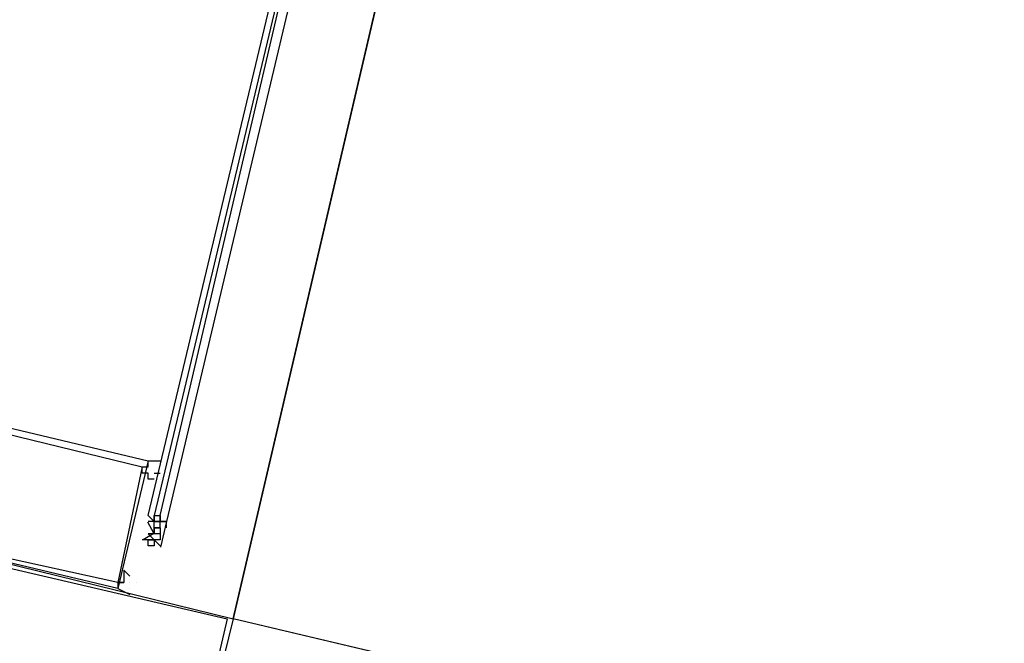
# Model space of a CAD drawing. Header units: feet. Extents: x -79 to 198, y -22 to 181.
# Tile 26 of 164: x 115.64 to 117.8, y 55.19 to 56.56. Entities that reach past the tile are written whole.
import ezdxf

# ---------------------------------------------------------------- set-up
doc = ezdxf.new("R2010")
doc.units = ezdxf.units.FT
doc.layers.add('A-LINEA', color=7, linetype='CONTINUOUS')

msp = doc.modelspace()

# ---------------------------------------------------------------- linework, layer by layer
at = {"layer": 'A-LINEA'}
for p, q in [((116.8, 58.2178), (116.1067, 55.2444)), ((115.9467, 55.5511), (115.9467, 55.5511)), ((115.92, 55.4711), (115.92, 55.4711)), ((115.92, 55.4711), (115.92, 55.4711)), ((115.92, 55.4578), (115.92, 55.4578)), ((115.9333, 55.4578), (115.92, 55.4578)), ((115.92, 55.4578), (115.92, 55.4578)), ((115.9333, 55.4578), (115.92, 55.4578)), ((115.9333, 55.4711), (115.9333, 55.4711)), ((115.9333, 55.4711), (115.9333, 55.4578)), ((115.9333, 55.4711), (115.9333, 55.4578)), ((115.9333, 55.4578), (115.9333, 55.4578)), ((115.9333, 55.4444), (115.9333, 55.4578)), ((115.9333, 55.4578), (115.9333, 55.4578)), ((115.9333, 55.4578), (115.9333, 55.4578)), ((115.9333, 55.4578), (115.9333, 55.4578)), ((115.9467, 55.4578), (115.9333, 55.4578)), ((115.9333, 55.4578), (115.9333, 55.4578)), ((115.9333, 55.4578), (115.9333, 55.4578)), ((115.9333, 55.4578), (115.9333, 55.4578)), ((115.9333, 55.4578), (115.9333, 55.4578)), ((115.9333, 55.4578), (115.9333, 55.4578)), ((115.9467, 55.4578), (115.9333, 55.4578)), ((115.9467, 55.4578), (115.9333, 55.4578)), ((115.9333, 55.4578), (115.9333, 55.4578)), ((115.9333, 55.4578), (115.9333, 55.4578)), ((115.9333, 55.4578), (115.9333, 55.4578)), ((115.9333, 55.4578), (115.9467, 55.4578)), ((115.9333, 55.4578), (115.9333, 55.4578)), ((115.9333, 55.4578), (115.9333, 55.4578)), ((115.9333, 55.4578), (115.9333, 55.4578)), ((115.9333, 55.4578), (115.9333, 55.4578)), ((115.9333, 55.4578), (115.9333, 55.4578)), ((115.9467, 55.4578), (115.9467, 55.4578)), ((115.9467, 55.4578), (115.9467, 55.4578)), ((115.9467, 55.4444), (115.9467, 55.4578)), ((115.9467, 55.4578), (115.96, 55.4578)), ((115.9467, 55.4578), (115.9467, 55.4578)), ((115.9467, 55.4578), (115.9467, 55.4578)), ((115.9467, 55.4578), (115.9467, 55.4578)), ((115.9467, 55.4578), (115.9467, 55.4578)), ((115.9467, 55.4578), (115.9467, 55.4578)), ((115.9467, 55.4444), (115.9467, 55.4578)), ((115.9467, 55.4578), (115.9467, 55.4578)), ((115.9467, 55.4578), (115.9467, 55.4578)), ((115.9467, 55.4578), (115.9467, 55.4578)), ((115.9467, 55.4578), (115.9467, 55.4578)), ((115.9467, 55.4578), (115.9467, 55.4578)), ((115.9467, 55.4578), (115.9467, 55.4578)), ((115.9467, 55.4578), (115.9467, 55.4578)), ((115.9467, 55.4578), (115.9467, 55.4578)), ((115.9467, 55.4578), (115.9467, 55.4578)), ((115.9467, 55.4578), (115.9467, 55.4578)), ((115.9467, 55.4578), (115.9467, 55.4578)), ((115.9467, 55.4578), (115.9467, 55.4578)), ((115.9467, 55.4578), (115.9467, 55.4578)), ((115.9467, 55.4578), (115.96, 55.4578)), ((115.9467, 55.4578), (115.9467, 55.4578)), ((115.9467, 55.4578), (115.96, 55.4578)), ((115.9605, 55.4581), (115.9472, 55.4017)), ((115.96, 55.4578), (115.96, 55.4578)), ((115.96, 55.4578), (115.96, 55.4578)), ((115.96, 55.4578), (115.96, 55.4578)), ((115.96, 55.4578), (115.96, 55.4578)), ((115.96, 55.4578), (115.96, 55.4578)), ((115.96, 55.4578), (115.96, 55.4578)), ((115.96, 55.4444), (115.96, 55.4578)), ((115.96, 55.4578), (115.96, 55.4578)), ((115.92, 55.4311), (115.92, 55.4311)), ((115.92, 55.4311), (115.92, 55.4311)), ((115.9333, 55.4178), (115.92, 55.4311)), ((115.9333, 55.4178), (115.92, 55.4311)), ((115.9333, 55.4311), (115.92, 55.4311)), ((115.92, 55.4311), (115.92, 55.4311)), ((115.92, 55.4311), (115.92, 55.4311)), ((115.9333, 55.4444), (115.9333, 55.4444)), ((115.9467, 55.4444), (115.9333, 55.4444)), ((115.9333, 55.4444), (115.9333, 55.4444)), ((115.9333, 55.4444), (115.9333, 55.4444)), ((115.9467, 55.4444), (115.9333, 55.4444)), ((115.9333, 55.4444), (115.9333, 55.4444)), ((115.9333, 55.4444), (115.9333, 55.4444)), ((115.9333, 55.4444), (115.9333, 55.4444)), ((115.9333, 55.4444), (115.9333, 55.4444)), ((115.9333, 55.4444), (115.9333, 55.4444)), ((115.9333, 55.4444), (115.9333, 55.4444)), ((115.9333, 55.4444), (115.9333, 55.4444)), ((115.9333, 55.4444), (115.9333, 55.4444)), ((115.9333, 55.4444), (115.9333, 55.4444)), ((115.9333, 55.4444), (115.9333, 55.4444)), ((115.9333, 55.4444), (115.9333, 55.4444)), ((115.9333, 55.4444), (115.9467, 55.4444)), ((115.9333, 55.4444), (115.9333, 55.4311)), ((115.9333, 55.4444), (115.9333, 55.4444)), ((115.9333, 55.4444), (115.9333, 55.4444)), ((115.9333, 55.4444), (115.9333, 55.4444)), ((115.9333, 55.4444), (115.9333, 55.4444)), ((115.9333, 55.4444), (115.9333, 55.4444)), ((115.9333, 55.4444), (115.9467, 55.4444)), ((115.9333, 55.4444), (115.9333, 55.4444)), ((115.9333, 55.4444), (115.9333, 55.4444)), ((115.9333, 55.4444), (115.9467, 55.4444)), ((115.9333, 55.4311), (115.9333, 55.4311)), ((115.9333, 55.4311), (115.9333, 55.4311)), ((115.9333, 55.4311), (115.9333, 55.4311)), ((115.9333, 55.4311), (115.9333, 55.4311)), ((115.9333, 55.4311), (115.9333, 55.4311)), ((115.9333, 55.4311), (115.9333, 55.4311)), ((115.9333, 55.4311), (115.9333, 55.4311)), ((115.9333, 55.4311), (115.9333, 55.4311)), ((115.9333, 55.4311), (115.9333, 55.4311)), ((115.9333, 55.4311), (115.9333, 55.4311)), ((115.9333, 55.4311), (115.9333, 55.4311)), ((115.9333, 55.4311), (115.9333, 55.4311)), ((115.9333, 55.4311), (115.9333, 55.4311)), ((115.9333, 55.4311), (115.9333, 55.4311)), ((115.9333, 55.4311), (115.9333, 55.4311)), ((115.9333, 55.4311), (115.9333, 55.4311)), ((115.9333, 55.4311), (115.9333, 55.4311)), ((115.9333, 55.4311), (115.9333, 55.4311)), ((115.9333, 55.4311), (115.9333, 55.4311)), ((115.9333, 55.4311), (115.9333, 55.4311)), ((115.9333, 55.4311), (115.9333, 55.4311)), ((115.9467, 55.4444), (115.9467, 55.4444)), ((115.9467, 55.4444), (115.9467, 55.4444)), ((115.9467, 55.4444), (115.9467, 55.4444)), ((115.9467, 55.4444), (115.9467, 55.4444)), ((115.9467, 55.4444), (115.9467, 55.4444)), ((115.9467, 55.4444), (115.9467, 55.4444)), ((115.9467, 55.4444), (115.9467, 55.4444)), ((115.9467, 55.4444), (115.9467, 55.4444)), ((115.9467, 55.4444), (115.9467, 55.4444)), ((115.9467, 55.4444), (115.9467, 55.4444)), ((115.9467, 55.4444), (115.9467, 55.4444)), ((115.9467, 55.4444), (115.9467, 55.4444)), ((115.9467, 55.4444), (115.9467, 55.4311)), ((115.9467, 55.4444), (115.9467, 55.4444)), ((115.9467, 55.4444), (115.9467, 55.4311)), ((115.9467, 55.4444), (115.9467, 55.4444)), ((115.9467, 55.4444), (115.9467, 55.4444)), ((115.9467, 55.4444), (115.9467, 55.4444)), ((115.9467, 55.4444), (115.9467, 55.4444)), ((115.9467, 55.4444), (115.9467, 55.4444)), ((115.9467, 55.4444), (115.9467, 55.4444)), ((115.9467, 55.4444), (115.9467, 55.4444)), ((115.9467, 55.4444), (115.9467, 55.4444)), ((115.9467, 55.4311), (115.9467, 55.4311)), ((115.9467, 55.4311), (115.9467, 55.4311)), ((115.9467, 55.4311), (115.9467, 55.4311)), ((115.9467, 55.4311), (115.9467, 55.4311)), ((115.9467, 55.4311), (115.9467, 55.4311)), ((115.9467, 55.4311), (115.9467, 55.4311)), ((115.9467, 55.4311), (115.9467, 55.4311)), ((115.9467, 55.4311), (115.9467, 55.4311)), ((115.9467, 55.4311), (115.9467, 55.4311)), ((115.9467, 55.4311), (115.9467, 55.4311)), ((115.9467, 55.4311), (115.9467, 55.4311)), ((115.9467, 55.4311), (115.9467, 55.4311)), ((115.9467, 55.4311), (115.9467, 55.4311)), ((115.9467, 55.4311), (115.9467, 55.4178)), ((115.9467, 55.4311), (115.9467, 55.4311)), ((115.9467, 55.4311), (115.9467, 55.4311)), ((115.9467, 55.4311), (115.9467, 55.4311)), ((115.9467, 55.4311), (115.9467, 55.4311)), ((115.9467, 55.4311), (115.9467, 55.4311)), ((115.9467, 55.4311), (115.9467, 55.4311)), ((115.9467, 55.4311), (115.9467, 55.4311)), ((115.9467, 55.4311), (115.9467, 55.4311)), ((115.9067, 55.4178), (115.9067, 55.4178)), ((115.9067, 55.4178), (115.9067, 55.4178)), ((115.92, 55.4178), (115.9067, 55.4178)), ((115.9067, 55.4178), (115.9067, 55.4178)), ((115.9067, 55.4178), (115.9067, 55.4178)), ((115.92, 55.4178), (115.9067, 55.4178)), ((115.9067, 55.4178), (115.9067, 55.4178)), ((115.9067, 55.4178), (115.9067, 55.4178)), ((115.92, 55.4178), (115.92, 55.4178)), ((115.92, 55.4178), (115.92, 55.4178)), ((115.92, 55.4178), (115.92, 55.4178)), ((115.92, 55.4178), (115.9333, 55.4178)), ((115.92, 55.4178), (115.92, 55.4178)), ((115.9333, 55.4178), (115.92, 55.4178)), ((115.92, 55.4178), (115.92, 55.4178)), ((115.92, 55.4178), (115.92, 55.4178)), ((115.92, 55.4178), (115.92, 55.4178)), ((115.92, 55.4178), (115.92, 55.4178)), ((115.92, 55.4178), (115.92, 55.4178)), ((115.92, 55.4178), (115.92, 55.4178)), ((115.92, 55.4178), (115.92, 55.4178)), ((115.92, 55.4178), (115.92, 55.4178)), ((115.92, 55.4178), (115.92, 55.4178)), ((115.92, 55.4178), (115.9333, 55.4178)), ((115.92, 55.4178), (115.9333, 55.4178)), ((115.9333, 55.4178), (115.9333, 55.4178)), ((115.9333, 55.4178), (115.9333, 55.4178)), ((115.9333, 55.4178), (115.9333, 55.4178)), ((115.9333, 55.4178), (115.9333, 55.4178)), ((115.9333, 55.4178), (115.9333, 55.4178)), ((115.9333, 55.4178), (115.9333, 55.4178)), ((115.9333, 55.4178), (115.9333, 55.4178)), ((115.9333, 55.4178), (115.9333, 55.4178)), ((115.9333, 55.4178), (115.9333, 55.4178)), ((115.9333, 55.4178), (115.9333, 55.4178)), ((115.9467, 55.4044), (115.9333, 55.4178)), ((115.9467, 55.4178), (115.9333, 55.4178)), ((115.9333, 55.4178), (115.9333, 55.4178)), ((115.9333, 55.4178), (115.9333, 55.4178)), ((115.9467, 55.4178), (115.9333, 55.4178)), ((115.9333, 55.4178), (115.9333, 55.4178)), ((115.9333, 55.4178), (115.9333, 55.4178)), ((115.9333, 55.4178), (115.9333, 55.4178)), ((115.9333, 55.4178), (115.9333, 55.4178)), ((115.9333, 55.4178), (115.9333, 55.4178)), ((115.9333, 55.4178), (115.9333, 55.4178)), ((115.9333, 55.4178), (115.9333, 55.4178)), ((115.9333, 55.4178), (115.9333, 55.4178)), ((115.9333, 55.4178), (115.9333, 55.4178)), ((115.9333, 55.4178), (115.9333, 55.4178)), ((115.9333, 55.4178), (115.9333, 55.4178)), ((115.9333, 55.4178), (115.9333, 55.4178)), ((115.9467, 55.4178), (115.9467, 55.4178)), ((115.9467, 55.4178), (115.9467, 55.4178)), ((115.9467, 55.4178), (115.9467, 55.4178)), ((115.9467, 55.4178), (115.9467, 55.4178)), ((115.9467, 55.4178), (115.9467, 55.4178)), ((115.9467, 55.4178), (115.9467, 55.4178)), ((115.9467, 55.4178), (115.9467, 55.4178)), ((115.9467, 55.4178), (115.9467, 55.4178)), ((115.9467, 55.4178), (115.9467, 55.4178)), ((115.9467, 55.4178), (115.9467, 55.4178)), ((115.9467, 55.4178), (115.9467, 55.4178)), ((115.9467, 55.4178), (115.9467, 55.4178)), ((115.9467, 55.4178), (115.9467, 55.4178)), ((115.9467, 55.4178), (115.9467, 55.4178)), ((115.9467, 55.4178), (115.9467, 55.4178)), ((115.9467, 55.4178), (115.9467, 55.4178)), ((115.9467, 55.4178), (115.9467, 55.4178)), ((115.9467, 55.4178), (115.9467, 55.4178)), ((115.9467, 55.4178), (115.9467, 55.4178)), ((115.9467, 55.4178), (115.9467, 55.4178)), ((115.9467, 55.4178), (115.9467, 55.4178)), ((115.9467, 55.4178), (115.9467, 55.4178)), ((115.9467, 55.4178), (115.9467, 55.4178)), ((115.9333, 55.4044), (115.9333, 55.4044)), ((115.9467, 55.4044), (115.9467, 55.4044)), ((115.9467, 55.4044), (115.9467, 55.4044)), ((115.9467, 55.4044), (115.9467, 55.4044)), ((115.9467, 55.4044), (115.9467, 55.4044)), ((115.88, 55.3244), (115.88, 55.3244)), ((115.8933, 55.3244), (115.8933, 55.3244)), ((123.56, 53.4844), (116.1067, 55.2444))]:
    msp.add_line(p, q, dxfattribs=at)
for points in [[(123.9467, 43.9511), (123.92, 47.9511), (123.56, 53.4844), (119.8267, 54.3644), (116.1067, 55.2444), (116.8, 58.2178), (117.1867, 59.8444), (116.8667, 59.9111), (115.8267, 60.1644), (114.5867, 60.4578), (118.2, 75.6978), (129.9467, 72.9244)], [(116.56, 58.0978), (115.9333, 55.4711), (115.9333, 55.4578), (115.92, 55.4711), (116.5467, 58.0978), (116.5467, 58.1111), (116.56, 58.0978)], [(116.5867, 58.0978), (115.96, 55.4578), (115.9467, 55.4578), (115.9467, 55.4711), (116.56, 58.0978), (116.5867, 58.0978)], [(115.2933, 55.4444), (115.36, 55.7244), (115.92, 55.5911), (115.8533, 55.3111), (115.2933, 55.4444)], [(115.3067, 55.4444), (115.36, 55.7111), (115.9067, 55.5778), (115.8533, 55.3244), (115.3067, 55.4444)], [(115.9333, 55.5511), (115.9333, 55.5511), (115.9333, 55.5511), (115.92, 55.5511), (115.92, 55.5511), (115.92, 55.5644), (115.92, 55.5644), (115.92, 55.5644), (115.92, 55.5644), (115.9067, 55.5644), (115.9067, 55.5778), (115.9067, 55.5778), (115.92, 55.5778), (115.92, 55.5778), (115.92, 55.5778), (115.92, 55.5778), (115.92, 55.5778), (115.92, 55.5911), (115.92, 55.5911), (115.9467, 55.5911), (115.9467, 55.5911)], [(115.9333, 55.5644), (115.9467, 55.5644), (115.9467, 55.5644)], [(115.9467, 55.5778), (115.9467, 55.5778), (115.9467, 55.5778)], [(115.9088, 55.4183), (115.9327, 55.4326), (115.9191, 55.4569)], [(115.92, 55.4711), (115.9333, 55.4578), (115.9333, 55.4711), (115.9467, 55.4711), (115.9467, 55.4578), (115.96, 55.4578)], [(115.9467, 55.4578), (115.9467, 55.4578), (115.9333, 55.4578), (115.9333, 55.4578)], [(115.2933, 55.4444), (116.1067, 55.2444), (115.9067, 54.4311), (115.0933, 54.6311), (115.2933, 55.4444)], [(115.2933, 55.4311), (116.0933, 55.2444), (115.9067, 54.4444), (115.1067, 54.6311), (115.2933, 55.4311)], [(115.9333, 55.4444), (115.9333, 55.4444), (115.9467, 55.4444)], [(115.9467, 55.4311), (115.9467, 55.4311), (115.9467, 55.4311), (115.9333, 55.4311), (115.9333, 55.4444), (115.9333, 55.4444)], [(115.9467, 55.4044), (115.9333, 55.4178), (115.9333, 55.4044), (115.92, 55.4044), (115.92, 55.4178), (115.9067, 55.4178)], [(115.88, 55.3378), (115.88, 55.3378), (115.88, 55.3378), (115.8667, 55.3511), (115.8667, 55.3511), (115.8667, 55.3244), (115.8667, 55.3244), (115.8533, 55.3244), (115.8533, 55.3244), (115.8533, 55.3244), (115.8533, 55.3244), (115.8533, 55.3244), (115.8533, 55.3111), (115.8533, 55.3111), (115.8533, 55.3111), (115.8533, 55.3111), (115.8533, 55.3111), (115.8533, 55.3111), (115.8533, 55.3111), (115.88, 55.2978), (115.88, 55.2978), (115.88, 55.2978)], [(115.8533, 55.3244), (115.8533, 55.3244), (115.8533, 55.3244), (115.8533, 55.3244), (115.8667, 55.3244)], [(115.88, 55.3111), (115.88, 55.3111), (115.88, 55.3111)]]:
    msp.add_lwpolyline(points, dxfattribs=at)
msp.add_lwpolyline([(115.92, 55.5778), (115.92, 55.5778), (115.92, 55.5778), (115.92, 55.5778)], close=True, dxfattribs=at)

doc.saveas('drawing.dxf')
